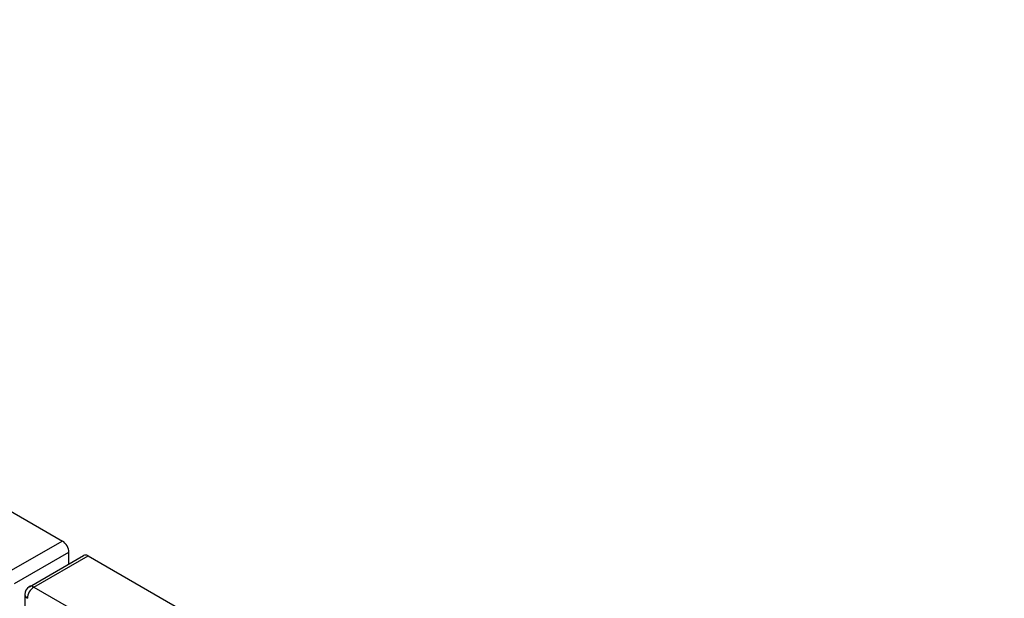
# Model space of a CAD drawing. Header units: inches. Extents: x 484 to 569.5, y 187.4 to 262.6.
# Tile 98 of 99: x 526.4 to 537.1, y 237.7 to 243.9. Entities that reach past the tile are written whole.
import ezdxf

# ---------------------------------------------------------------- set-up
doc = ezdxf.new("R2010")
doc.units = ezdxf.units.IN
doc.header["$MEASUREMENT"] = 0
doc.layers.add('Visible Edges(ANSI)', color=7, linetype='Continuous', lineweight=25)
doc.layers.add('Visible Tangent Edges(ANSI)', color=7, linetype='Continuous', lineweight=25)

msp = doc.modelspace()

# ---------------------------------------------------------------- linework, layer by layer
at = {"layer": 'Visible Edges(ANSI)'}
for p, q in [((484.708, 262.544), (526.855, 238.273)), ((526.495, 237.777), (527.085, 238.117)), ((526.925, 238.025), (526.925, 238.152)), ((527.134, 238.112), (569.282, 213.841)), ((526.445, 237.691), (526.445, 211.758))]:
    msp.add_line(p, q, dxfattribs=at)
msp.add_arc((526.544, 237.691), 0.099, 119.936, 180, dxfattribs=at)
for centre, start_param, end_param in [((526.855, 238.192), 3.928925, 5.499721), ((527.134, 238.031), 5.499721, 6.283185)]:
    msp.add_ellipse(centre, major_axis=(-0.0494, 0.0858), ratio=0.578093, start_param=start_param, end_param=end_param, dxfattribs=at)
at = {"layer": 'Visible Tangent Edges(ANSI)'}
for p, q in [((526.855, 238.273), (526.265, 237.933)), ((526.335, 237.812), (526.925, 238.152)), ((526.544, 237.772), (527.134, 238.112)), ((526.544, 237.772), (568.691, 213.501))]:
    msp.add_line(p, q, dxfattribs=at)
for major_axis, ratio, start_param, end_param in [((-0.0494, -0.0858), 0.578093, 3.925057, 5.495853), ((-0.0494, 0.0858), 0.578093, 5.499721, 6.283185), ((-0.099, 0), 0.575862, 0, 0.785398)]:
    msp.add_ellipse((526.544, 237.691), major_axis=major_axis, ratio=ratio, start_param=start_param, end_param=end_param, dxfattribs=at)

doc.saveas('drawing.dxf')
